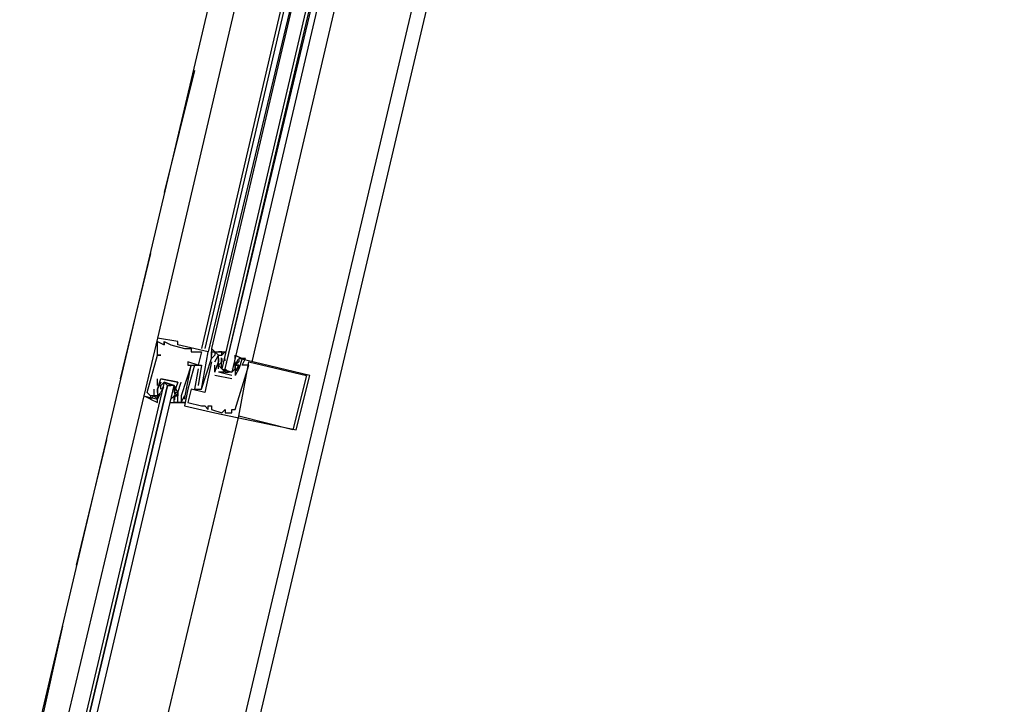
# Model space of a CAD drawing. Header units: feet. Extents: x -79 to 198, y -22 to 181.
# Tile 167 of 256: x 117.96 to 121.84, y 78.75 to 81.44. Entities that reach past the tile are written whole.
import ezdxf

# ---------------------------------------------------------------- set-up
doc = ezdxf.new("R2010")
doc.units = ezdxf.units.FT
doc.layers.add('A-LINEA', color=7, linetype='CONTINUOUS')

msp = doc.modelspace()

# ---------------------------------------------------------------- linework, layer by layer
at = {"layer": 'A-LINEA'}
for p, q in [((121.84, 91.1111), (114.56, 60.2978)), ((117.56, 76.6311), (119.2, 83.5778)), ((118.32, 76.4578), (119.96, 83.3911)), ((119.2, 83.1511), (118.5067, 80.1911)), ((119.3733, 83.1111), (118.68, 80.1511)), ((119.3867, 83.1111), (118.6933, 80.1511)), ((119.4133, 83.0978), (118.7067, 80.1378)), ((119.4133, 83.0978), (118.72, 80.1511)), ((118.88, 80.0978), (119.5733, 83.0578)), ((118.6533, 81.2444), (118.5333, 80.7644)), ((118.48, 80.5244), (118.36, 80.0311)), ((118.5067, 80.1911), (118.5067, 80.1911)), ((118.5067, 80.1778), (118.5067, 80.1778)), ((118.5333, 80.1778), (118.5333, 80.1778)), ((118.5333, 80.1778), (118.5333, 80.1778)), ((118.5867, 80.1778), (118.5867, 80.1778)), ((118.5333, 80.1644), (118.5333, 80.1644)), ((118.5333, 80.1644), (118.5333, 80.1644)), ((118.56, 80.1644), (118.56, 80.1644)), ((118.5867, 80.1644), (118.5867, 80.1644)), ((118.6133, 80.1511), (118.6133, 80.1511)), ((118.64, 80.1511), (118.64, 80.1511)), ((118.72, 80.1511), (118.72, 80.1378)), ((118.72, 80.1511), (118.72, 80.1378)), ((118.72, 80.1511), (118.72, 80.1378)), ((118.5067, 80.1244), (118.5067, 80.1244)), ((118.5067, 80.1244), (118.5067, 80.1244)), ((118.52, 80.1244), (118.52, 80.1244)), ((118.64, 80.1378), (118.64, 80.1378)), ((118.68, 80.1378), (118.68, 80.1378)), ((118.7067, 80.1378), (118.7067, 80.1378)), ((118.72, 80.1378), (118.72, 80.1378)), ((118.72, 80.1378), (118.72, 80.1378)), ((118.72, 80.1244), (118.72, 80.1244)), ((118.72, 80.1244), (118.72, 80.1244)), ((118.72, 80.1111), (118.72, 80.1111)), ((118.72, 80.1111), (118.72, 80.1111)), ((118.7333, 80.1378), (118.7333, 80.1378)), ((118.7333, 80.1244), (118.7333, 80.1244)), ((118.7467, 80.1244), (118.7467, 80.1244)), ((118.7467, 80.1111), (118.7467, 80.1111)), ((118.7467, 80.1111), (118.7467, 80.1111)), ((118.7591, 80.0822), (118.7586, 80.1026)), ((118.7592, 80.096), (118.7589, 80.1143)), ((118.76, 80.1378), (118.76, 80.1378)), ((118.76, 80.1244), (118.76, 80.1244)), ((118.76, 80.1111), (118.76, 80.1111)), ((118.76, 80.1111), (118.76, 80.0978)), ((118.7732, 80.1013), (118.7722, 80.1132)), ((118.8236, 80.107), (118.8152, 80.0908)), ((118.8218, 80.1), (118.8156, 80.0898)), ((118.8267, 80.1111), (118.8267, 80.1111)), ((118.84, 80.1111), (118.84, 80.1111)), ((118.8533, 80.1111), (118.8533, 80.1111)), ((118.6267, 80.0978), (118.6267, 80.0978)), ((118.6267, 80.0844), (118.6267, 80.0844)), ((118.64, 80.0844), (118.64, 80.0844)), ((118.64, 80.0844), (118.64, 80.0844)), ((118.6533, 80.0844), (118.6533, 80.0844)), ((118.6667, 80.0844), (118.6667, 80.0844)), ((118.6667, 80.0711), (118.6667, 80.0711)), ((118.68, 80.0844), (118.68, 80.0844)), ((118.72, 80.0978), (118.72, 80.0978)), ((118.7333, 80.0978), (118.7333, 80.0978)), ((118.7333, 80.0578), (118.7333, 80.0844)), ((118.7333, 80.0844), (118.7333, 80.0844)), ((118.7467, 80.0978), (118.7467, 80.0978)), ((118.7467, 80.0978), (118.7467, 80.0978)), ((118.7467, 80.0978), (118.7467, 80.0978)), ((118.7599, 80.0747), (118.7588, 80.0865)), ((118.76, 80.0844), (118.76, 80.0844)), ((118.76, 80.0711), (118.76, 80.0711)), ((118.8, 80.0711), (118.8, 80.0711)), ((118.8133, 80.0978), (118.8133, 80.0978)), ((118.8133, 80.0844), (118.8133, 80.0978)), ((118.8133, 80.0978), (118.8133, 80.0978)), ((118.8133, 80.0844), (118.8133, 80.0444)), ((118.8133, 80.0844), (118.8133, 80.0844)), ((118.8133, 80.0844), (118.8133, 80.0844)), ((118.8247, 80.0816), (118.815, 80.0636)), ((118.8218, 80.0733), (118.8156, 80.0632)), ((118.8267, 80.0978), (118.8267, 80.0978)), ((118.8267, 80.0844), (118.8267, 80.0844)), ((118.8267, 80.0844), (118.8267, 80.0844)), ((118.8267, 80.0711), (118.8267, 80.0711)), ((118.8267, 80.0711), (118.8267, 80.0711)), ((118.84, 80.0844), (118.84, 80.0844)), ((118.8667, 80.0978), (118.8667, 80.0978)), ((118.8667, 80.0844), (118.8667, 80.0844)), ((118.5067, 80.0044), (118.5067, 80.0311)), ((118.5067, 80.0311), (118.5067, 80.0311)), ((118.52, 80.0311), (118.52, 80.0311)), ((118.52, 80.0311), (118.52, 80.0311)), ((118.7333, 80.0578), (118.7333, 80.0578)), ((118.7333, 80.0578), (118.7333, 80.0578)), ((118.8, 80.0311), (118.7333, 80.0444)), ((118.7333, 80.0444), (118.7333, 80.0444)), ((118.7467, 80.0578), (118.7467, 80.0578)), ((118.8, 80.0444), (118.7467, 80.0578)), ((118.7467, 80.0578), (118.7467, 80.0578)), ((118.7733, 80.0578), (118.7867, 80.0578)), ((118.8, 80.0444), (118.8, 80.0444)), ((118.8, 80.0444), (118.8, 80.0444)), ((118.8, 80.0311), (118.8, 80.0311)), ((118.8133, 80.0444), (118.8133, 80.0444)), ((118.8133, 80.0444), (118.8133, 80.0444)), ((119.0933, 80.0444), (119.0933, 80.0444)), ((119.1067, 80.0444), (119.1067, 80.0444)), ((118.4933, 79.9911), (118.4933, 79.9911)), ((118.5067, 80.0044), (118.5067, 80.0044)), ((118.5067, 79.9911), (118.5067, 79.9911)), ((118.5067, 79.9911), (118.5067, 79.9911)), ((118.5067, 79.9911), (118.5067, 79.9911)), ((118.52, 80.0044), (118.52, 80.0044)), ((118.522, 79.9806), (118.5316, 79.9986)), ((118.5249, 79.9889), (118.5311, 79.9991)), ((118.5467, 80.0044), (118.56, 80.0044)), ((118.5733, 79.9911), (118.5733, 79.9911)), ((118.5735, 79.9876), (118.5745, 79.9757)), ((118.5867, 80.0178), (118.5867, 80.0178)), ((118.5867, 80.0178), (118.5867, 80.0178)), ((118.6, 80.0178), (118.6, 80.0178)), ((118.6267, 79.9911), (118.6267, 79.9911)), ((118.64, 79.9911), (118.64, 79.9911)), ((118.6533, 79.9911), (118.6533, 79.9911)), ((118.6667, 80.0044), (118.6667, 80.0044)), ((118.6667, 79.9911), (118.6667, 79.9911)), ((118.68, 79.9911), (118.68, 79.9911)), ((118.68, 79.9911), (118.68, 79.9911)), ((118.4533, 79.9644), (118.4533, 79.9644)), ((118.4667, 79.9778), (118.4667, 79.9778)), ((118.48, 79.9644), (118.48, 79.9644)), ((118.4933, 79.9644), (118.4933, 79.9644)), ((118.5067, 79.9778), (118.5067, 79.9778)), ((118.5067, 79.9778), (118.5067, 79.9778)), ((118.5067, 79.9644), (118.52, 79.9778)), ((118.5067, 79.9644), (118.5067, 79.9644)), ((118.5067, 79.9644), (118.5067, 79.9644)), ((118.5067, 79.9511), (118.5067, 79.9511)), ((118.5097, 79.9552), (118.5182, 79.9715)), ((118.5115, 79.9622), (118.5177, 79.9724)), ((118.52, 79.9778), (118.52, 79.9778)), ((118.5733, 79.9644), (118.56, 79.9511)), ((118.56, 79.9644), (118.56, 79.9644)), ((118.56, 79.9511), (118.56, 79.9511)), ((118.5733, 79.9778), (118.5733, 79.9778)), ((118.5733, 79.9644), (118.5733, 79.9644)), ((118.5733, 79.9511), (118.5733, 79.9511)), ((118.5735, 79.9609), (118.5745, 79.949)), ((118.5741, 79.9662), (118.5744, 79.9479)), ((118.5742, 79.98), (118.5748, 79.9596)), ((118.5867, 79.9778), (118.5867, 79.9778)), ((118.5867, 79.9778), (118.5867, 79.9778)), ((118.5867, 79.9644), (118.5867, 79.9644)), ((118.6, 79.9644), (118.6, 79.9644)), ((118.6, 79.9511), (118.6, 79.9511)), ((118.6133, 79.9644), (118.6133, 79.9644)), ((118.6133, 79.9644), (118.6133, 79.9644)), ((118.6133, 79.9511), (118.6133, 79.9511)), ((118.6933, 79.9778), (118.6933, 79.9778)), ((118.5733, 79.9378), (118.5733, 79.9378)), ((118.5867, 79.9378), (118.5867, 79.9378)), ((118.6, 79.9378), (118.6, 79.9378)), ((118.6, 79.9378), (118.6, 79.9378)), ((118.6133, 79.9378), (118.6133, 79.9378)), ((118.6133, 79.9244), (118.6133, 79.9244)), ((118.6267, 79.9378), (118.6267, 79.9378)), ((118.68, 79.9244), (118.68, 79.9244)), ((118.6933, 79.9244), (118.6933, 79.9244)), ((118.7067, 79.9244), (118.7067, 79.9244)), ((118.7067, 79.9111), (118.7067, 79.9111)), ((118.72, 79.9244), (118.72, 79.9244)), ((118.72, 79.9111), (118.72, 79.9111)), ((118.7733, 79.9111), (118.7733, 79.9111)), ((118.8, 79.9111), (118.8, 79.9111)), ((118.8133, 79.9111), (118.8133, 79.9111)), ((118.7333, 79.8978), (118.7333, 79.8978)), ((118.76, 79.8978), (118.76, 79.8978)), ((118.7733, 79.8978), (118.7733, 79.8978)), ((118.7867, 79.8978), (118.7867, 79.8978)), ((118.8, 79.8978), (118.8, 79.8978)), ((118.8267, 79.8844), (118.8267, 79.8844)), ((119.04, 79.8311), (119.04, 79.8311)), ((119.0533, 79.8311), (119.0533, 79.8311)), ((118.3067, 79.7911), (118.1867, 79.2978)), ((118.1333, 79.0578), (118.0267, 78.5778))]:
    msp.add_line(p, q, dxfattribs=at)
for points in [[(119.4667, 83.0844), (118.76, 80.0711), (118.7733, 80.0578), (118.7733, 80.0711), (119.48, 83.0844)], [(119.5067, 83.0711), (118.8, 80.0578), (118.7867, 80.0578), (118.7733, 80.0711), (119.4933, 83.0844)], [(118.5067, 80.1911), (118.4533, 79.9644), (118.5067, 79.9511), (118.5067, 79.9644), (118.5067, 79.9644)], [(118.68, 79.9911), (118.7067, 80.1378), (118.5867, 80.1644), (118.5867, 80.1778), (118.5067, 80.1911)], [(118.5067, 80.1244), (118.5067, 80.1778), (118.5333, 80.1644), (118.5333, 80.1778), (118.5333, 80.1644), (118.5333, 80.1778), (118.56, 80.1644), (118.6133, 80.1511), (118.64, 80.1511), (118.64, 80.1378), (118.68, 80.1378), (118.6667, 80.0844), (118.6267, 80.0978), (118.6267, 80.0844), (118.64, 80.0844), (118.6, 79.9644)], [(118.72, 80.1511), (118.7333, 80.1378), (118.7333, 80.1378)], [(118.72, 80.1511), (118.7333, 80.1378), (118.7333, 80.1378)], [(118.72, 80.1511), (118.7333, 80.1378), (118.7333, 80.1378)], [(118.4933, 79.9911), (118.4933, 79.9644), (118.48, 79.9644), (118.4667, 79.9778), (118.5067, 80.1244), (118.52, 80.1244), (118.5067, 80.1244)], [(118.6533, 80.0844), (118.6267, 79.9911), (118.6133, 79.9244), (118.7333, 79.8978), (119.0533, 79.8311), (119.1067, 80.0444), (118.8267, 80.1111)], [(118.72, 80.0978), (118.6933, 79.9778), (118.64, 79.9911), (118.6267, 79.9378), (118.68, 79.9244), (118.6933, 79.9244), (118.7067, 79.9111), (118.7067, 79.9244), (118.72, 79.9244), (118.72, 79.9111), (118.76, 79.8978), (118.7733, 79.9111), (118.7733, 79.8978), (118.7867, 79.8978), (118.8, 79.8978), (118.8, 79.9111), (118.8133, 79.9111), (118.8667, 80.0844), (118.84, 80.0844), (118.8533, 80.1111), (118.84, 80.1111), (118.8267, 80.0711), (118.8267, 80.0711), (118.8133, 80.0444)], [(118.6667, 80.0711), (118.6533, 79.9911), (118.68, 79.9911), (118.72, 80.1111), (118.72, 80.1244), (118.72, 80.1378), (118.72, 80.1244), (118.72, 80.1378), (118.76, 80.1378), (118.76, 80.1244), (118.76, 80.1244)], [(118.7333, 80.0978), (118.7467, 80.1244), (118.7333, 80.1378), (118.7333, 80.1244), (118.72, 80.1111), (118.72, 80.1111)], [(118.7333, 80.0578), (118.7467, 80.0978), (118.7467, 80.1111), (118.7467, 80.0978), (118.7467, 80.1111)], [(118.7467, 80.0711), (118.7467, 80.0978), (118.7467, 80.1244), (118.76, 80.1244), (118.76, 80.1378), (118.7467, 80.1378), (118.7733, 80.1378), (118.76, 80.1244)], [(118.8133, 80.1111), (118.8133, 80.1244), (118.84, 80.1111), (118.8267, 80.1111), (118.8267, 80.0978), (118.8133, 80.0844), (118.8267, 80.0844), (118.8133, 80.0844), (118.8133, 80.0711), (118.8, 80.0578), (118.7467, 80.0578)], [(118.5733, 79.9378), (118.6133, 79.9378), (118.6, 79.9378), (118.6133, 79.9644), (118.6133, 79.9511), (118.64, 80.0844), (118.68, 80.0844), (118.6667, 80.0044)], [(118.76, 80.0978), (118.7467, 80.0844), (118.76, 80.0711), (118.8, 80.0578), (118.8133, 80.0711), (118.8133, 80.0844)], [(118.8267, 80.0978), (118.8133, 80.0844), (118.8267, 80.0844), (118.8267, 80.0711), (118.8267, 80.0844), (118.8133, 80.0844)], [(119.0933, 80.0444), (119.04, 79.8311), (118.8267, 79.8844), (118.8667, 80.0978), (119.0933, 80.0444)], [(118.5067, 79.9778), (118.5067, 79.9911), (118.5067, 79.9778), (118.5067, 79.9911), (118.52, 80.0311), (118.5867, 80.0178), (118.5733, 79.9778), (118.5867, 79.9778), (118.5867, 79.9644), (118.5733, 79.9644)], [(118.5867, 80.0178), (118.5867, 80.0178), (118.52, 80.0311), (118.52, 80.0311)], [(118.1867, 78.3644), (118.5733, 80.0044), (118.56, 80.0044), (118.5467, 80.0044), (118.16, 78.3778), (118.5467, 80.0044), (118.5333, 80.0178), (118.1467, 78.3778)], [(118.52, 80.0178), (118.5067, 79.9911), (118.5067, 79.9644), (118.4933, 79.9644), (118.5067, 79.9644), (118.5067, 79.9511), (118.4933, 79.9644), (118.48, 79.9511), (118.5067, 79.9378), (118.5067, 79.9511)], [(118.52, 79.9911), (118.52, 80.0044), (118.5333, 80.0178), (118.5733, 80.0044), (118.5733, 79.9911), (118.5733, 79.9778)], [(118.56, 79.9378), (118.5867, 79.9378), (118.5733, 79.9378), (118.5733, 79.9511), (118.5733, 79.9644), (118.5867, 79.9644), (118.5733, 79.9778), (118.5867, 79.9778), (118.5733, 80.0044), (118.5333, 80.0178)], [(118.6, 79.9644), (118.6, 79.9511), (118.6, 79.9378), (118.5867, 79.9378), (118.5867, 79.9778), (118.5867, 79.9778), (118.6, 80.0178)], [(118.48, 79.9644), (118.48, 79.9511), (118.4533, 79.9644), (118.08, 78.3911)], [(118.48, 79.9644), (118.48, 79.9511), (118.4533, 79.9644)], [(118.48, 79.9644), (118.48, 79.9511), (118.4533, 79.9644)], [(118.0267, 76.5244), (118.4533, 78.3111), (118.8267, 79.8844)]]:
    msp.add_lwpolyline(points, dxfattribs=at)

doc.saveas('drawing.dxf')
